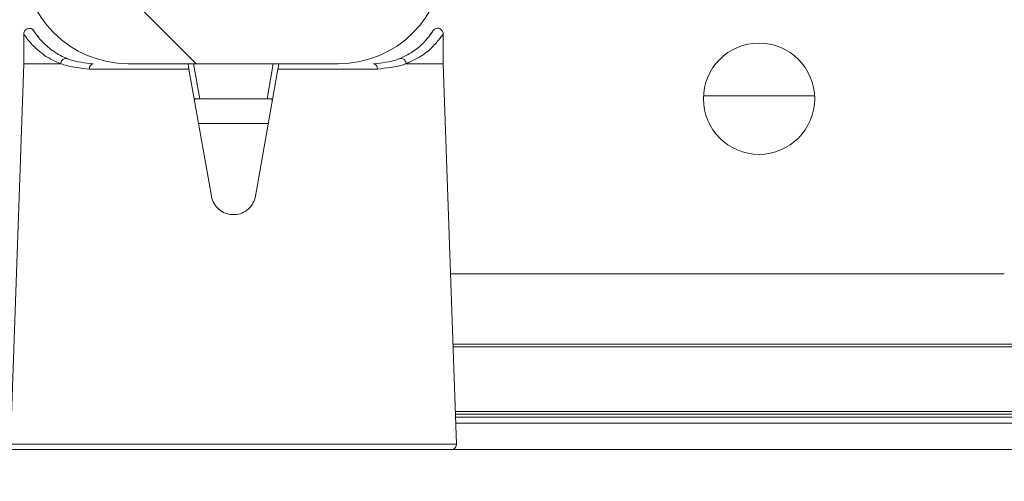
# Model space of a CAD drawing. Header units: feet. Extents: x 0 to 152508, y 0 to 59424.
# Tile 40 of 105: x 152358.066 to 152358.358, y 59280.66 to 59280.797. Entities that reach past the tile are written whole.
import ezdxf
from ezdxf import colors
from ezdxf.entities.mleader import LeaderData, LeaderLine
from ezdxf.math import Vec2, Vec3

# ---------------------------------------------------------------- set-up
doc = ezdxf.new("R2010")
doc.units = ezdxf.units.FT
doc.header["$LTSCALE"] = 0.05
doc.header["$MEASUREMENT"] = 0
doc.layers.add('Bridge plan$0$SC_Scratch7', color=252, linetype='Continuous', lineweight=0)
doc.layers.add('Trellis Base$0$L-ANNO-NOTE', color=30, linetype='Continuous')
doc.styles.add('Trellis Base$0$ARIAL', font='arial.ttf', dxfattribs={"width": 0.9})
pattern_1 = [(135.001858, (9.823253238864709, -14.04069594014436), (0.2651559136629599, 0.2651731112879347), []), (135.001858, (9.646476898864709, -14.04070167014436), (0.2651559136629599, 0.2651731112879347), [])]

# ---------------------------------------------------------------- blocks, each defined once
blk = doc.blocks.new('Bridge plan$0$HIGH ST SCREENWALL_2 PANEL PLAN_7')
at = {"layer": 'Bridge plan$0$SC_Scratch7', "lineweight": 0, "extrusion": (0, 0, -1)}
h = blk.add_hatch(dxfattribs=at)
h.set_pattern_fill('ANSI32', color=256, scale=0.01, style=0, pattern_type=2)
h.set_pattern_definition(pattern_1)
h.paths.add_polyline_path([(2.39845531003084, 0.08396245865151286), (2.398458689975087, -0.02020399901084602, -0.4142135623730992), (2.367209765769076, -0.05145495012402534), (2.304709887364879, -0.05145697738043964, -0.414213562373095), (2.27345893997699, -0.02020805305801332), (2.273455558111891, 0.08395840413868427, -0.414213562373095), (2.304704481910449, 0.1152093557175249), (2.367204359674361, 0.1152113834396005, -0.414213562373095)])
h.paths.add_polyline_path([(2.289083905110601, -0.02020754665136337, 0.414213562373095), (2.304709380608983, -0.03583200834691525), (2.36720925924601, -0.03582998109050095, 0.414213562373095), (2.382833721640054, -0.02020450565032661), (2.382830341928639, 0.08396195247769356, 0.4142135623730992), (2.367204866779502, 0.09958641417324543), (2.304704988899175, 0.09958438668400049, 0.414213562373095), (2.289080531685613, 0.08395891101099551)])
h = blk.add_hatch(dxfattribs=at)
h.set_pattern_fill('ANSI32', color=256, scale=0.01, style=0, pattern_type=2)
h.set_pattern_definition(pattern_1)
h.paths.add_polyline_path([(2.398455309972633, 0.08396245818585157), (2.398458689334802, -0.02020399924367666, -0.4142135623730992), (2.36720976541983, -0.05145495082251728), (2.30470988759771, -0.05145697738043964, -0.414213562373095), (2.273458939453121, -0.02020805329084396), (2.273455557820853, 0.08395840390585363, -0.414213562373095), (2.304704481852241, 0.1152093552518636), (2.367204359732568, 0.1152113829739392, -0.414213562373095)])
h.paths.add_polyline_path([(2.289083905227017, -0.02020754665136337, 0.414213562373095), (2.304709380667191, -0.0358320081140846), (2.367209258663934, -0.03582998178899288, 0.414213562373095), (2.382833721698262, -0.0202045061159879), (2.382830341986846, 0.08396195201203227, 0.4142135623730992), (2.367204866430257, 0.09958641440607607), (2.304704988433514, 0.0995843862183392, 0.414213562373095), (2.289080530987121, 0.08395891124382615)])
at = {"layer": 'Bridge plan$0$SC_Scratch7', "lineweight": 0}
for p, q in [((-4.330738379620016, 0.2299415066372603), (-0.3411630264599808, 0.2298121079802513)), ((-2.402237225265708, 0.2283440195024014), (-2.398290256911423, 0.1152123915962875)), ((-2.335950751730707, 0.2283418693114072), (-2.402237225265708, 0.2283440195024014)), ((-2.402237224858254, 0.2283440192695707), (-2.398290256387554, 0.1152123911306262)), ((-2.335950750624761, 0.2283418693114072), (-2.402237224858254, 0.2283440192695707)), ((-2.269664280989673, 0.2283397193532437), (-2.335950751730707, 0.2283418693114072)), ((-2.269664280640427, 0.2283397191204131), (-2.335950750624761, 0.2283418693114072)), ((-2.273618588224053, 0.1152083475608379), (-2.269664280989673, 0.2283397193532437)), ((-2.273618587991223, 0.1152083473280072), (-2.269664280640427, 0.2283397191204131)), ((-2.269945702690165, 0.2202883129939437), (-0.4974130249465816, 0.2202308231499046)), ((-2.269945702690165, 0.2202883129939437), (-0.4974130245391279, 0.2202308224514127)), ((-2.26988515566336, 0.2220206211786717), (-0.4986817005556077, 0.2219631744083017)), ((-2.269885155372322, 0.2220206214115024), (-0.498681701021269, 0.2219631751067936)), ((-0.5130380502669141, 0.2184974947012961), (-2.270006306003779, 0.218554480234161)), ((-0.5130380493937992, 0.2184974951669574), (-2.27000630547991, 0.2185544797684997)), ((-0.5130380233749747, 0.2193177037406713), (-2.26997763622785, 0.2193746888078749)), ((-0.5130380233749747, 0.2193177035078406), (-2.269977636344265, 0.2193746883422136)), ((-0.5130386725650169, 0.1993046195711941), (-2.270677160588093, 0.1993616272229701)), ((-0.5130386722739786, 0.1993046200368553), (-2.270677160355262, 0.1993616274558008)), ((-0.5130386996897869, 0.1984844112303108), (-2.270705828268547, 0.1985414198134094)), ((-0.5130386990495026, 0.1984844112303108), (-2.27070582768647, 0.1985414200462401)), ((-2.106786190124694, 0.1777028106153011), (-2.271434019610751, 0.177708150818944)), ((-2.10678619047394, 0.1777028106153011), (-2.271434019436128, 0.1777081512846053)), ((-2.342514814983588, 0.1545805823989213), (-2.349178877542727, 0.116793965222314)), ((-2.342514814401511, 0.1545805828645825), (-2.349178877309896, 0.116793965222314)), ((-2.322729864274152, 0.1167931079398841), (-2.329391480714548, 0.1545801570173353)), ((-2.322729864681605, 0.1167931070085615), (-2.329391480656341, 0.1545801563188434)), ((-2.325576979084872, 0.1329429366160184), (-2.34633071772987, 0.1329436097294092)), ((-2.325576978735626, 0.1329429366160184), (-2.346330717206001, 0.1329436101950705)), ((-2.345955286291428, 0.1256273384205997), (-2.347792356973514, 0.1152107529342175)), ((-2.345955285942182, 0.1256273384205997), (-2.347792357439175, 0.1152107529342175)), ((-2.34689414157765, 0.1256273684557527), (-2.345955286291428, 0.1256273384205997)), ((-2.346894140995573, 0.1256273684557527), (-2.345955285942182, 0.1256273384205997)), ((-2.325952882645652, 0.1256266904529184), (-2.345955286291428, 0.1256273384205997)), ((-2.325952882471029, 0.1256266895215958), (-2.345955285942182, 0.1256273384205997)), ((-2.324116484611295, 0.1152099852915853), (-2.325952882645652, 0.1256266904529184)), ((-2.325952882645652, 0.1256266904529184), (-2.325014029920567, 0.1256266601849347)), ((-2.324116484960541, 0.1152099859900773), (-2.325952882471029, 0.1256266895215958)), ((-2.325952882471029, 0.1256266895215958), (-2.325014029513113, 0.1256266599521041)), ((-2.196225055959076, 0.1247891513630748), (-2.163183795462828, 0.1247880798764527)), ((-2.196225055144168, 0.1247891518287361), (-2.16318379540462, 0.124788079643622)), ((-2.398290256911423, 0.1152123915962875), (-2.398290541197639, 0.1064500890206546)), ((-2.398290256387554, 0.1152123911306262), (-2.398290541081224, 0.1064500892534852)), ((-2.398290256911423, 0.1152123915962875), (-2.387403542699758, 0.1152120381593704)), ((-2.398290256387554, 0.1152123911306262), (-2.387403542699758, 0.1152120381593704)), ((-2.378745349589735, 0.1167949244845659), (-2.349178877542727, 0.116793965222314)), ((-2.378745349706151, 0.1167949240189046), (-2.349178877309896, 0.116793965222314)), ((-2.304704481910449, 0.1152093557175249), (-2.367204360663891, 0.1152113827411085)), ((-2.304704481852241, 0.1152093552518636), (-2.367204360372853, 0.1152113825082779)), ((-2.322729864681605, 0.1167931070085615), (-2.293163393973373, 0.1167921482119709)), ((-2.322729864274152, 0.1167931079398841), (-2.293163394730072, 0.1167921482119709)), ((-2.284505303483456, 0.1152087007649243), (-2.273618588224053, 0.1152083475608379)), ((-2.284505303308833, 0.1152087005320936), (-2.273618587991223, 0.1152083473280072)), ((-2.273618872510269, 0.1064460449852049), (-2.273618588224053, 0.1152083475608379)), ((-2.273618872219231, 0.1064460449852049), (-2.273618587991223, 0.1152083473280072)), ((-2.394335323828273, 0.1067924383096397), (-2.393732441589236, 0.1075129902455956)), ((-2.394335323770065, 0.106792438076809), (-2.393732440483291, 0.1075129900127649))]:
    blk.add_line(p, q, dxfattribs=at)
at = {"layer": 'Bridge plan$0$SC_Scratch7', "lineweight": 0, "extrusion": (0, 0, -1)}
for centre in [(2.179704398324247, 0.125621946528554), (2.179704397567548, 0.1256219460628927)]:
    blk.add_circle(centre, 0.01654163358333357, dxfattribs=at)
at = {"layer": 'Bridge plan$0$SC_Scratch7', "lineweight": 0}
for centre, radius, start, end in [((-2.271303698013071, 0.2283970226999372), 0.001640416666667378, 357.9981416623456, 64.26156538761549), ((-2.271303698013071, 0.2283970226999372), 0.001640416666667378, 357.9981416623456, 64.26156538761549), ((-2.367205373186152, 0.08396144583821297), 0.03124993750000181, 89.9981416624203, 179.9981416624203), ((-2.367205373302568, 0.08396144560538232), 0.03124993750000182, 89.9981416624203, 179.9981416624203), ((-2.377319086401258, 0.1166169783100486), 0.001437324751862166, 172.888278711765, 257.8741882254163), ((-2.377319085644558, 0.1166169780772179), 0.001437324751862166, 172.888278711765, 257.8741882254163), ((-2.304705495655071, 0.08395941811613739), 0.03124993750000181, 359.9981416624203, 89.9981416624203), ((-2.304705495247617, 0.08395941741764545), 0.03124993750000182, 359.9981416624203, 89.9981416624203), ((-2.294589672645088, 0.1166142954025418), 0.001437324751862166, 282.1220950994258, 7.108004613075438), ((-2.294589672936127, 0.1166142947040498), 0.001437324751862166, 282.1220950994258, 7.108004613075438)]:
    blk.add_arc(centre, radius, start, end, dxfattribs=at)
for points, knots in [([(-2.329391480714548, 0.1545801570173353), (-2.32959450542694, 0.1553060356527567), (-2.330000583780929, 0.1567579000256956), (-2.331479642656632, 0.1585228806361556), (-2.333412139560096, 0.1597226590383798), (-2.335643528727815, 0.1602060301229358), (-2.337894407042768, 0.1599281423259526), (-2.339925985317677, 0.1589286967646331), (-2.34151382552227, 0.1573143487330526), (-2.342273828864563, 0.155739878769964), (-2.342470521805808, 0.1547936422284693), (-2.342514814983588, 0.1545805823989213)], [0, 0, 0, 0, 0.1209405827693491, 0.2418986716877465, 0.3631789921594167, 0.4839141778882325, 0.6036428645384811, 0.7231756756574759, 0.8435617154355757, 0.9647756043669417, 1, 1, 1, 1]), ([(-2.329391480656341, 0.1545801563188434), (-2.329594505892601, 0.1553060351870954), (-2.330000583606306, 0.1567578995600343), (-2.331479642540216, 0.1585228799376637), (-2.333412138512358, 0.1597226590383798), (-2.335643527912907, 0.1602060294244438), (-2.337894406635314, 0.159928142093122), (-2.339925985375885, 0.1589286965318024), (-2.341513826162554, 0.1573143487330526), (-2.342273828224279, 0.155739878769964), (-2.342470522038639, 0.1547936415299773), (-2.342514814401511, 0.1545805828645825)], [0, 0, 0, 0, 0.1209405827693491, 0.2418986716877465, 0.3631789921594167, 0.4839141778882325, 0.6036428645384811, 0.7231756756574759, 0.8435617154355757, 0.9647756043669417, 1, 1, 1, 1]), ([(-2.34689414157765, 0.1256273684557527), (-2.346998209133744, 0.1256321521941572), (-2.347206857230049, 0.125641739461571), (-2.347409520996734, 0.1257530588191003), (-2.347505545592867, 0.1259498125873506), (-2.34751443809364, 0.1262008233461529), (-2.347482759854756, 0.1264013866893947), (-2.347467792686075, 0.1264961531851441)], [0, 0, 0, 0, 0.2090964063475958, 0.4192230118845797, 0.614313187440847, 0.8177607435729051, 1, 1, 1, 1]), ([(-2.346894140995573, 0.1256273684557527), (-2.346998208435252, 0.1256321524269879), (-2.347206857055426, 0.1256417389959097), (-2.34740952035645, 0.125753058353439), (-2.347505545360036, 0.1259498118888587), (-2.347514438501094, 0.1262008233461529), (-2.347482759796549, 0.1264013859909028), (-2.347467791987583, 0.1264961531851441)], [0, 0, 0, 0, 0.2090964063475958, 0.4192230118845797, 0.614313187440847, 0.8177607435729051, 1, 1, 1, 1]), ([(-2.324440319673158, 0.1264954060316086), (-2.324420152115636, 0.1263618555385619), (-2.324379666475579, 0.1260937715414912), (-2.324441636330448, 0.1258105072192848), (-2.324637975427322, 0.1256635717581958), (-2.324851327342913, 0.1256289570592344), (-2.324982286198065, 0.1256271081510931), (-2.325014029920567, 0.1256266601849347)], [0, 0, 0, 0, 0.2596090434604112, 0.5211299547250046, 0.7440978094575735, 0.9379679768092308, 1, 1, 1, 1]), ([(-2.324440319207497, 0.1264954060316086), (-2.324420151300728, 0.1263618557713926), (-2.324379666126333, 0.1260937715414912), (-2.324441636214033, 0.1258105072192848), (-2.324637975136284, 0.1256635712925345), (-2.32485132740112, 0.1256289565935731), (-2.324982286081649, 0.1256271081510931), (-2.325014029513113, 0.1256266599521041)], [0, 0, 0, 0, 0.2596090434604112, 0.5211299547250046, 0.7440978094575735, 0.9379679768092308, 1, 1, 1, 1]), ([(-2.398213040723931, 0.1064484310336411), (-2.398238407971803, 0.1064117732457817), (-2.398582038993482, 0.1059151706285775), (-2.397268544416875, 0.1079706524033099), (-2.394418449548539, 0.111087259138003), (-2.390822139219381, 0.1137378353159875), (-2.388133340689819, 0.1148973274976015), (-2.387403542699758, 0.1152120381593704)], [0, 0, 0, 0, 0.02419217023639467, 0.3277420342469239, 0.606783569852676, 0.8932725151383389, 1, 1, 1, 1]), ([(-2.398213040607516, 0.1064484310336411), (-2.398238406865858, 0.106411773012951), (-2.398582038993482, 0.1059151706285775), (-2.397268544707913, 0.1079706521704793), (-2.394418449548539, 0.111087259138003), (-2.390822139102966, 0.1137378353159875), (-2.388133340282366, 0.1148973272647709), (-2.387403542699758, 0.1152120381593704)], [0, 0, 0, 0, 0.02419217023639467, 0.3277420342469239, 0.606783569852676, 0.8932725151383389, 1, 1, 1, 1]), ([(-2.387403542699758, 0.1152120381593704), (-2.387394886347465, 0.1152118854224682), (-2.387380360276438, 0.1152116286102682), (-2.387361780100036, 0.1152091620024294), (-2.387349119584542, 0.1152059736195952), (-2.387339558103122, 0.1152019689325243), (-2.387332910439, 0.1151975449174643), (-2.387328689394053, 0.1151920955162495), (-2.387326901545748, 0.1151882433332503), (-2.387326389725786, 0.1151856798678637), (-2.387326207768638, 0.1151847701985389)], [0, 0, 0, 0, 0.3215596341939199, 0.5397412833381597, 0.6888517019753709, 0.79191255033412, 0.9005355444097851, 0.9440219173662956, 0.9801240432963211, 1, 1, 1, 1]), ([(-2.387403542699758, 0.1152120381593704), (-2.387394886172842, 0.1152118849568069), (-2.387380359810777, 0.1152116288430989), (-2.387361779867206, 0.1152091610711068), (-2.387349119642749, 0.1152059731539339), (-2.387339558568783, 0.1152019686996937), (-2.387332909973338, 0.1151975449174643), (-2.387328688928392, 0.1151920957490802), (-2.387326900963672, 0.1151882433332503), (-2.387326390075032, 0.1151856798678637), (-2.387326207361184, 0.1151847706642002)], [0, 0, 0, 0, 0.3215596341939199, 0.5397412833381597, 0.6888517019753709, 0.79191255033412, 0.9005355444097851, 0.9440219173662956, 0.9801240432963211, 1, 1, 1, 1]), ([(-2.387326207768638, 0.1151847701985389), (-2.387302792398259, 0.1151938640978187), (-2.386992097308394, 0.1153145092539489), (-2.384506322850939, 0.1162387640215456), (-2.381443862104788, 0.1165344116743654), (-2.378745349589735, 0.1167949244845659)], [0, 0, 0, 0, 0.009594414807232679, 0.1272952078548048, 1, 1, 1, 1]), ([(-2.387326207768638, 0.1151847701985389), (-2.387283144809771, 0.1150055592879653), (-2.387197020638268, 0.11464713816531), (-2.386889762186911, 0.1141780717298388), (-2.386490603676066, 0.1138284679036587), (-2.386031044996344, 0.1136377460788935), (-2.385692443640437, 0.113631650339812), (-2.385477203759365, 0.113678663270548), (-2.385410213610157, 0.1137028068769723), (-2.385368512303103, 0.113717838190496)], [0, 0, 0, 0, 0.1824633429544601, 0.3649266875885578, 0.5473901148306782, 0.7298544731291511, 0.9123202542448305, 0.9454189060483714, 1, 1, 1, 1]), ([(-2.387326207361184, 0.1151847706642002), (-2.387302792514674, 0.1151938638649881), (-2.386992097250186, 0.1153145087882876), (-2.384506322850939, 0.1162387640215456), (-2.381443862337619, 0.1165344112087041), (-2.378745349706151, 0.1167949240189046)], [0, 0, 0, 0, 0.009594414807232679, 0.1272952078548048, 1, 1, 1, 1]), ([(-2.387326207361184, 0.1151847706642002), (-2.387283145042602, 0.1150055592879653), (-2.387197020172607, 0.1146471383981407), (-2.386889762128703, 0.1141780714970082), (-2.386490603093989, 0.1138284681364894), (-2.386031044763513, 0.113637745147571), (-2.38569244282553, 0.1136316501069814), (-2.385477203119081, 0.113678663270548), (-2.385410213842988, 0.1137028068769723), (-2.385368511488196, 0.113717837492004)], [0, 0, 0, 0, 0.1824633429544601, 0.3649266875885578, 0.5473901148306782, 0.7298544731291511, 0.9123202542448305, 0.9454189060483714, 1, 1, 1, 1]), ([(-2.37762100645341, 0.1152117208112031), (-2.380067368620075, 0.1149700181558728), (-2.382874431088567, 0.1146926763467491), (-2.385084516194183, 0.1138288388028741), (-2.385368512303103, 0.113717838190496)], [0, 0, 0, 0, 0.8715029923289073, 1, 1, 1, 1]), ([(-2.377621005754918, 0.1152117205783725), (-2.380067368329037, 0.1149700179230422), (-2.382874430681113, 0.1146926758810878), (-2.385084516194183, 0.1138288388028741), (-2.385368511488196, 0.113717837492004)], [0, 0, 0, 0, 0.8715029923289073, 1, 1, 1, 1]), ([(-2.349178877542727, 0.116793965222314), (-2.349211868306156, 0.1166068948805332), (-2.349277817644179, 0.1162329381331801), (-2.34936317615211, 0.1157489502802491), (-2.349426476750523, 0.1153900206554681), (-2.349454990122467, 0.1152283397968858), (-2.349457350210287, 0.115214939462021), (-2.349458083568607, 0.1152108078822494)], [0, 0, 0, 0, 0.2211044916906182, 0.4419883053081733, 0.6682230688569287, 0.8976805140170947, 1, 1, 1, 1]), ([(-2.349178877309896, 0.116793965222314), (-2.349211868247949, 0.1166068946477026), (-2.349277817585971, 0.1162329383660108), (-2.349363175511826, 0.1157489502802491), (-2.349426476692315, 0.1153900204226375), (-2.349454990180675, 0.1152283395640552), (-2.349457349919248, 0.1152149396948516), (-2.349458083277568, 0.1152108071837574)], [0, 0, 0, 0, 0.2211044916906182, 0.4419883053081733, 0.6682230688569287, 0.8976805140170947, 1, 1, 1, 1]), ([(-2.322450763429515, 0.1152099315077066), (-2.322454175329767, 0.1152292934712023), (-2.322461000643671, 0.1152680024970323), (-2.32251333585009, 0.115564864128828), (-2.322590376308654, 0.1160018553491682), (-2.322668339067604, 0.1164441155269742), (-2.322716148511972, 0.1167152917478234), (-2.322729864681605, 0.1167931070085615)], [0, 0, 0, 0, 0.2253311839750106, 0.4504917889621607, 0.6794496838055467, 0.9080175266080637, 1, 1, 1, 1]), ([(-2.322450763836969, 0.1152099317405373), (-2.322454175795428, 0.1152292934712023), (-2.322461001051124, 0.1152680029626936), (-2.322513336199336, 0.115564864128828), (-2.322590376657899, 0.1160018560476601), (-2.322668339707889, 0.1164441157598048), (-2.322716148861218, 0.1167152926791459), (-2.322729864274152, 0.1167931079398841)], [0, 0, 0, 0, 0.2253311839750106, 0.4504917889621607, 0.6794496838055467, 0.9080175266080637, 1, 1, 1, 1]), ([(-2.286540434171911, 0.1137146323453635), (-2.28682441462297, 0.1138256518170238), (-2.289034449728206, 0.1146896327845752), (-2.291841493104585, 0.1149671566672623), (-2.294287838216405, 0.1152090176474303)], [0, 0, 0, 0, 0.1284970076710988, 1, 1, 1, 1]), ([(-2.286540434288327, 0.1137146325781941), (-2.286824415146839, 0.1138256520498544), (-2.289034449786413, 0.1146896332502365), (-2.291841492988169, 0.114967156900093), (-2.294287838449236, 0.1152090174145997)], [0, 0, 0, 0, 0.1284970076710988, 1, 1, 1, 1]), ([(-2.293163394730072, 0.1167921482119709), (-2.290464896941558, 0.1165314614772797), (-2.287402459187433, 0.1162356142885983), (-2.284916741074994, 0.1153111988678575), (-2.284606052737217, 0.1151905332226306), (-2.2845826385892, 0.1151814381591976)], [0, 0, 0, 0, 0.8727047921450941, 0.9904055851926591, 1, 1, 1, 1]), ([(-2.293163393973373, 0.1167921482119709), (-2.290464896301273, 0.116531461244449), (-2.28740245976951, 0.1162356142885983), (-2.284916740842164, 0.1153111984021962), (-2.284606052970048, 0.1151905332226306), (-2.284582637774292, 0.1151814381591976)], [0, 0, 0, 0, 0.8727047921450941, 0.9904055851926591, 1, 1, 1, 1]), ([(-2.2845826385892, 0.1151814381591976), (-2.284625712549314, 0.1150022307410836), (-2.284711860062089, 0.1146438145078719), (-2.285019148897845, 0.1141747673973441), (-2.285418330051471, 0.1138251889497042), (-2.285877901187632, 0.1136344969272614), (-2.286216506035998, 0.1136284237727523), (-2.286431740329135, 0.1136754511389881), (-2.286498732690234, 0.1136995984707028), (-2.286540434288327, 0.1137146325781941)], [0, 0, 0, 0, 0.1824633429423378, 0.3649266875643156, 0.5473901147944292, 0.7298544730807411, 0.9123202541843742, 0.9454189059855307, 1, 1, 1, 1]), ([(-2.284582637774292, 0.1151814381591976), (-2.284625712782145, 0.1150022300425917), (-2.284711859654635, 0.1146438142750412), (-2.285019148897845, 0.1141747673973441), (-2.285418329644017, 0.1138251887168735), (-2.28587790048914, 0.113634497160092), (-2.286216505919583, 0.1136284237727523), (-2.286431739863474, 0.1136754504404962), (-2.286498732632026, 0.1136995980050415), (-2.286540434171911, 0.1137146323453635)], [0, 0, 0, 0, 0.1824633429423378, 0.3649266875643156, 0.5473901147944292, 0.7298544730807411, 0.9123202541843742, 0.9454189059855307, 1, 1, 1, 1]), ([(-2.2845826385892, 0.1151814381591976), (-2.284582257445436, 0.1151830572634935), (-2.284581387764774, 0.1151867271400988), (-2.284577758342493, 0.1151922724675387), (-2.2845662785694, 0.1152016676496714), (-2.284541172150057, 0.1152075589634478), (-2.284518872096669, 0.115208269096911), (-2.284505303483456, 0.1152087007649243)], [0, 0, 0, 0, 0.03580645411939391, 0.08120784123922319, 0.1683558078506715, 0.4940119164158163, 1, 1, 1, 1]), ([(-2.284582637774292, 0.1151814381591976), (-2.284582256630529, 0.1151830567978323), (-2.284581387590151, 0.1151867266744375), (-2.28457775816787, 0.1151922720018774), (-2.284566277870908, 0.1152016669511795), (-2.28454117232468, 0.1152075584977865), (-2.284518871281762, 0.1152082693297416), (-2.284505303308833, 0.1152087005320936)], [0, 0, 0, 0, 0.03580645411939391, 0.08120784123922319, 0.1683558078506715, 0.4940119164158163, 1, 1, 1, 1]), ([(-2.284505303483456, 0.1152087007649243), (-2.282813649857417, 0.1143890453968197), (-2.27958944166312, 0.1128268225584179), (-2.276401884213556, 0.109966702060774), (-2.274092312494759, 0.1071236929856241), (-2.273834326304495, 0.1066810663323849), (-2.273696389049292, 0.1064444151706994)], [0, 0, 0, 0, 0.2571529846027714, 0.490121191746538, 0.7273915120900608, 1, 1, 1, 1]), ([(-2.284505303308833, 0.1152087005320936), (-2.282813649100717, 0.1143890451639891), (-2.279589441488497, 0.1128268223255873), (-2.276401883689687, 0.1099667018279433), (-2.274092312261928, 0.1071236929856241), (-2.273834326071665, 0.1066810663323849), (-2.273696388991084, 0.1064444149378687)], [0, 0, 0, 0, 0.2571529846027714, 0.490121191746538, 0.7273915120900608, 1, 1, 1, 1]), ([(-2.385368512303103, 0.113717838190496), (-2.386050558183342, 0.1134175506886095), (-2.388479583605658, 0.1123481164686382), (-2.391751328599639, 0.1098834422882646), (-2.394340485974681, 0.1069783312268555), (-2.395525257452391, 0.105071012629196), (-2.395205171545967, 0.1055465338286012), (-2.395176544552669, 0.1055890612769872)], [0, 0, 0, 0, 0.1078427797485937, 0.3840685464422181, 0.6668848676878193, 0.9702082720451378, 1, 1, 1, 1]), ([(-2.385368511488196, 0.113717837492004), (-2.38605055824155, 0.1134175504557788), (-2.388479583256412, 0.1123481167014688), (-2.391751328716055, 0.1098834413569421), (-2.394340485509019, 0.1069783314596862), (-2.395525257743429, 0.1050710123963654), (-2.395205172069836, 0.1055465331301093), (-2.395176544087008, 0.1055890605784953)], [0, 0, 0, 0, 0.1078427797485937, 0.3840685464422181, 0.6668848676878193, 0.9702082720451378, 1, 1, 1, 1]), ([(-2.277697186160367, 0.1069652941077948), (-2.27722576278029, 0.1062775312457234), (-2.276257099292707, 0.1048643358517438), (-2.2770983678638, 0.1062407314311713), (-2.279113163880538, 0.1087660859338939), (-2.282013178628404, 0.1114785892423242), (-2.284989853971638, 0.1129487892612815), (-2.286540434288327, 0.1137146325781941)], [0, 0, 0, 0, 0.216466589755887, 0.4447885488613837, 0.6224134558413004, 0.8033112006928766, 1, 1, 1, 1]), ([(-2.27769718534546, 0.1069652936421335), (-2.277225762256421, 0.1062775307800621), (-2.276257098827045, 0.1048643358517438), (-2.277098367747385, 0.1062407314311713), (-2.279113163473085, 0.108766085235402), (-2.282013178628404, 0.1114785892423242), (-2.284989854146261, 0.1129487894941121), (-2.286540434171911, 0.1137146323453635)], [0, 0, 0, 0, 0.216466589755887, 0.4447885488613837, 0.6224134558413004, 0.8033112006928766, 1, 1, 1, 1]), ([(-2.398275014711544, 0.1064481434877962), (-2.39828036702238, 0.1063350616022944), (-2.398294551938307, 0.106035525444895), (-2.398127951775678, 0.1055582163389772), (-2.397774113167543, 0.1050932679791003), (-2.397276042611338, 0.104784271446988), (-2.396749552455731, 0.1046740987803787), (-2.396291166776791, 0.1047187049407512), (-2.395934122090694, 0.104847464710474), (-2.395667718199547, 0.1050131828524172), (-2.395486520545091, 0.1051739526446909), (-2.395377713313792, 0.105299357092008), (-2.395327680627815, 0.1053655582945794), (-2.395301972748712, 0.1054016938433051), (-2.395280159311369, 0.1054338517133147), (-2.395254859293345, 0.1054729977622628), (-2.395226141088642, 0.1055202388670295), (-2.395079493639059, 0.1057433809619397), (-2.394773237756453, 0.1062776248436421), (-2.394251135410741, 0.1069099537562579), (-2.394165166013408, 0.1070140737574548)], [0, 0, 0, 0, 0.02130453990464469, 0.05643219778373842, 0.0926456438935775, 0.1300030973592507, 0.164520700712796, 0.1924100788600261, 0.2159615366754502, 0.2356471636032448, 0.2513168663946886, 0.2619547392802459, 0.2675243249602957, 0.2724181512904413, 0.2795765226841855, 0.2941373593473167, 0.340066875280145, 0.5236046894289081, 0.9215570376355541, 1, 1, 1, 1]), ([(-2.398275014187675, 0.1064481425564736), (-2.398280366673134, 0.1063350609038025), (-2.398294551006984, 0.1060355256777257), (-2.398127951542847, 0.1055582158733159), (-2.397774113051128, 0.1050932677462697), (-2.3972760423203, 0.1047842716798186), (-2.396749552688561, 0.1046740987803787), (-2.396291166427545, 0.1047187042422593), (-2.395934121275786, 0.1048474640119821), (-2.395667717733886, 0.1050131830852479), (-2.395486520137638, 0.1051739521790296), (-2.395377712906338, 0.1052993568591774), (-2.395327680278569, 0.1053655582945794), (-2.395301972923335, 0.1054016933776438), (-2.395280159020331, 0.1054338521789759), (-2.395254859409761, 0.1054729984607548), (-2.395226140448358, 0.1055202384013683), (-2.395079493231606, 0.1057433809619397), (-2.394773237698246, 0.1062776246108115), (-2.394251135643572, 0.1069099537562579), (-2.394165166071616, 0.1070140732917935)], [0, 0, 0, 0, 0.02130453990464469, 0.05643219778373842, 0.0926456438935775, 0.1300030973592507, 0.164520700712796, 0.1924100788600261, 0.2159615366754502, 0.2356471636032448, 0.2513168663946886, 0.2619547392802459, 0.2675243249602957, 0.2724181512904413, 0.2795765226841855, 0.2941373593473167, 0.340066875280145, 0.5236046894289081, 0.9215570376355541, 1, 1, 1, 1]), ([(-2.277706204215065, 0.1069576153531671), (-2.277485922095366, 0.1066691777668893), (-2.276898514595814, 0.1059000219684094), (-2.276725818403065, 0.1055782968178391), (-2.27665266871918, 0.1054677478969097), (-2.276637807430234, 0.1054410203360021), (-2.276582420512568, 0.1053623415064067), (-2.276517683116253, 0.1052773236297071), (-2.276374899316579, 0.1051195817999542), (-2.276115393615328, 0.1049157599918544), (-2.275683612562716, 0.104716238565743), (-2.275114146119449, 0.1046604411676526), (-2.274521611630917, 0.104827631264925), (-2.274058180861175, 0.1051703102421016), (-2.273765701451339, 0.1055991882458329), (-2.273638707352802, 0.1060136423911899), (-2.273605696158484, 0.1062962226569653), (-2.273624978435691, 0.106433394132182), (-2.273627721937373, 0.1064529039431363)], [0, 0, 0, 0, 0.239494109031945, 0.6386401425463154, 0.690387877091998, 0.7194794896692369, 0.7258785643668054, 0.7320686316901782, 0.746010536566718, 0.7666494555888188, 0.7961242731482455, 0.8367373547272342, 0.8745890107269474, 0.912743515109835, 0.945910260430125, 0.9731441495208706, 0.9961802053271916, 1, 1, 1, 1]), ([(-2.277706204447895, 0.1069576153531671), (-2.277485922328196, 0.1066691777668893), (-2.276898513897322, 0.1059000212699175), (-2.276725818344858, 0.1055782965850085), (-2.276652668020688, 0.1054677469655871), (-2.276637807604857, 0.1054410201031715), (-2.276582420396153, 0.1053623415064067), (-2.276517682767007, 0.1052773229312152), (-2.276374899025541, 0.1051195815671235), (-2.276115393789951, 0.1049157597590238), (-2.275683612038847, 0.104716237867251), (-2.275114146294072, 0.104660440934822), (-2.274521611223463, 0.1048276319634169), (-2.274058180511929, 0.1051703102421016), (-2.273765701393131, 0.1055991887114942), (-2.273638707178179, 0.106013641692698), (-2.27360569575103, 0.1062962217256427), (-2.273624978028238, 0.1064333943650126), (-2.273627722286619, 0.1064529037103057)], [0, 0, 0, 0, 0.239494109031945, 0.6386401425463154, 0.690387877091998, 0.7194794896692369, 0.7258785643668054, 0.7320686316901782, 0.746010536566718, 0.7666494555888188, 0.7961242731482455, 0.8367373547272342, 0.8745890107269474, 0.912743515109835, 0.945910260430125, 0.9731441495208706, 0.9961802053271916, 1, 1, 1, 1])]:
    blk.add_open_spline(points, degree=3, knots=knots, dxfattribs=at)
blk = doc.blocks.new('Bridge plan')
at = {"layer": 'Bridge plan$0$SC_Scratch7', "lineweight": -3, "extrusion": (0, 0, -1), "rotation": 180.0002309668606}
blk.add_blockref('Bridge plan$0$HIGH ST SCREENWALL_2 PANEL PLAN_7', (-1828099.52826611, 711482.1624386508), dxfattribs=at)
blk = doc.blocks.new('Trellis Base')
blk.add_blockref('Bridge plan', (-1675739.0632623, -652201.2630976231))
at = {"layer": 'Trellis Base$0$L-ANNO-NOTE'}
ml = blk.add_multileader_mtext('Standard', dxfattribs=at)
ml.set_content('W. LIVINGSTON AVENUE', color=11, style='Trellis Base$0$ARIAL')
ml.set_leader_properties()
ml.build(insert=Vec2(0, 0))
ml.multileader.update_dxf_attribs({"has_dogleg": 0, "dogleg_length": 0.36, "arrow_head_size": 1.25, "scale": 10})
ctx = ml.context
ctx.base_point, ctx.scale, ctx.char_height, ctx.arrow_head_size, ctx.landing_gap_size, ctx.plane_origin, ctx.plane_x_axis, ctx.plane_y_axis = Vec3(152493.4333448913, 59387.86988106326), 10, 1.25, 1.25, 0.5, Vec3(152496.4817137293, 59382.31385021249), Vec3(0.2347390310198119, 0.9720584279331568), Vec3(-0.9720584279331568, 0.2347390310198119)
notes = []
notes.append((ctx, [(0, (0, 0, 0), (0, 0), (1, 0), 1, [])]))
ctx.mtext.insert, ctx.mtext.text_direction, ctx.mtext.rotation, ctx.mtext.flow_direction = Vec3(152492.9328174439, 59388.50512407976), Vec3(0.2347390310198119, 0.9720584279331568), 1.333846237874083, 5
ml = blk.add_multileader_mtext('Standard', dxfattribs=at)
ml.set_content('S. FRONT STREET', color=11, style='Trellis Base$0$ARIAL')
ml.set_leader_properties()
ml.build(insert=Vec2(0, 0))
ml.multileader.update_dxf_attribs({"has_dogleg": 0, "dogleg_length": 0.36, "arrow_head_size": 1.25, "scale": 10})
ctx = ml.context
ctx.base_point, ctx.scale, ctx.char_height, ctx.arrow_head_size, ctx.landing_gap_size, ctx.plane_origin = Vec3(152391.6984540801, 59316.60244546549), 10, 1.25, 1.25, 0.5, Vec3(152387.0132386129, 59312.33503554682)
notes.append((ctx, [(0, (0, 0, 0), (0, 0), (1, 0), 1, [])]))
ctx.mtext.insert, ctx.mtext.flow_direction = Vec3(152392.1984540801, 59317.23810371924), 5
for ctx, leaders in notes:
    for number, flags, end, landing, length, lines in leaders:
        leader = LeaderData()
        leader.index, (leader.has_last_leader_line, leader.has_dogleg_vector, leader.attachment_direction) = number, flags
        leader.last_leader_point, leader.dogleg_vector, leader.dogleg_length = Vec3(end), Vec3(landing), length
        for number, points, colour, breaks in lines:
            line = LeaderLine()
            line.index, line.vertices, line.color, line.breaks = number, Vec3.list(points), colors.encode_raw_color(colour), breaks
            leader.lines.append(line)
        ctx.leaders.append(leader)

msp = doc.modelspace()

# ---------------------------------------------------------------- block references
msp.add_blockref('Trellis Base', (0, 0))

doc.saveas('drawing.dxf')
